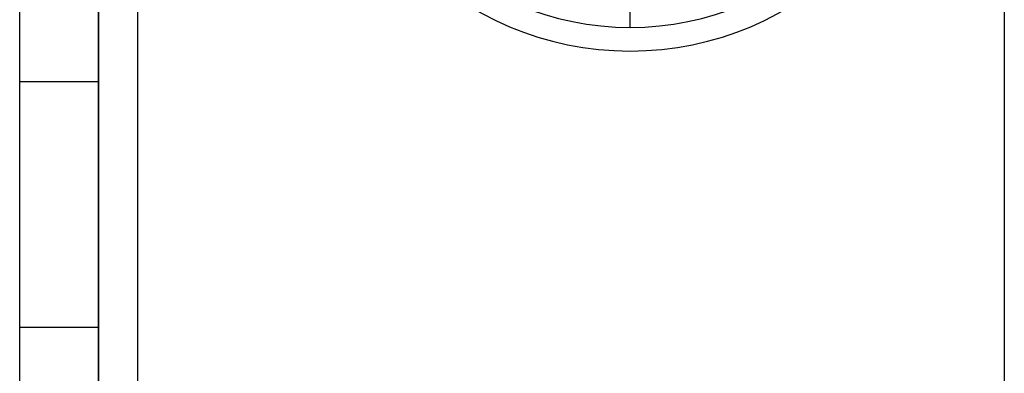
# Model space of a CAD drawing. Header units: millimetres. Extents: x -50 to 1, y 0 to 191.
# Tile 95 of 151: x -50 to -40, y 151.63 to 155.22. Entities that reach past the tile are written whole.
import ezdxf

# ---------------------------------------------------------------- set-up
doc = ezdxf.new("R2010")
doc.units = ezdxf.units.MM
doc.layers.add('MAIN-1', color=7, linetype='Continuous')
doc.layers.add('MAIN-2', color=7, linetype='Continuous')

msp = doc.modelspace()

# ---------------------------------------------------------------- linework, layer by layer
at = {"layer": 'MAIN-1'}
for p, q in [((-48.8, 5), (-48.8, 187.5)), ((-50, 16.6), (-50, 183.1)), ((-49.2, 183.1), (-49.2, 16.6))]:
    msp.add_line(p, q, dxfattribs=at)
for radius, start, end in [(2.91, 90, 270), (2.91, 270, 90), (3.15, 180, 0)]:
    msp.add_arc((-43.8, 158.05), radius, start, end, dxfattribs=at)
at = {"layer": 'MAIN-2'}
for p, q in [((-49.2, 16.6), (-49.2, 183.1)), ((-49.2, 16.6), (-49.2, 183.1)), ((-40, 166.05), (-40, 149.55)), ((-43.8, 155.14), (-43.8, 156.516)), ((-43.8, 155.14), (-43.8, 156.18)), ((-43.8, 155.14), (-43.8, 155.14)), ((-43.8, 155.14), (-43.8, 155.14)), ((-50, 154.59), (-50, 154.59)), ((-50, 154.59), (-50, 154.59)), ((-50, 154.59), (-50, 154.59)), ((-50, 154.59), (-50, 154.59)), ((-50, 154.59), (-49.2, 154.59)), ((-49.2, 154.59), (-49.2, 154.59)), ((-49.2, 154.59), (-49.2, 154.59)), ((-49.2, 154.59), (-49.2, 154.59)), ((-49.2, 154.59), (-49.2, 154.59)), ((-50, 152.09), (-50, 152.09)), ((-50, 152.09), (-50, 152.09)), ((-50, 152.09), (-50, 152.09)), ((-50, 152.09), (-50, 152.09)), ((-49.2, 152.09), (-50, 152.09)), ((-49.2, 152.09), (-49.2, 152.09)), ((-49.2, 152.09), (-49.2, 152.09)), ((-49.2, 152.09), (-49.2, 152.09)), ((-49.2, 152.09), (-49.2, 152.09))]:
    msp.add_line(p, q, dxfattribs=at)
msp.add_arc((-43.8, 158.05), 3.15, 180, 0, dxfattribs=at)

doc.saveas('drawing.dxf')
